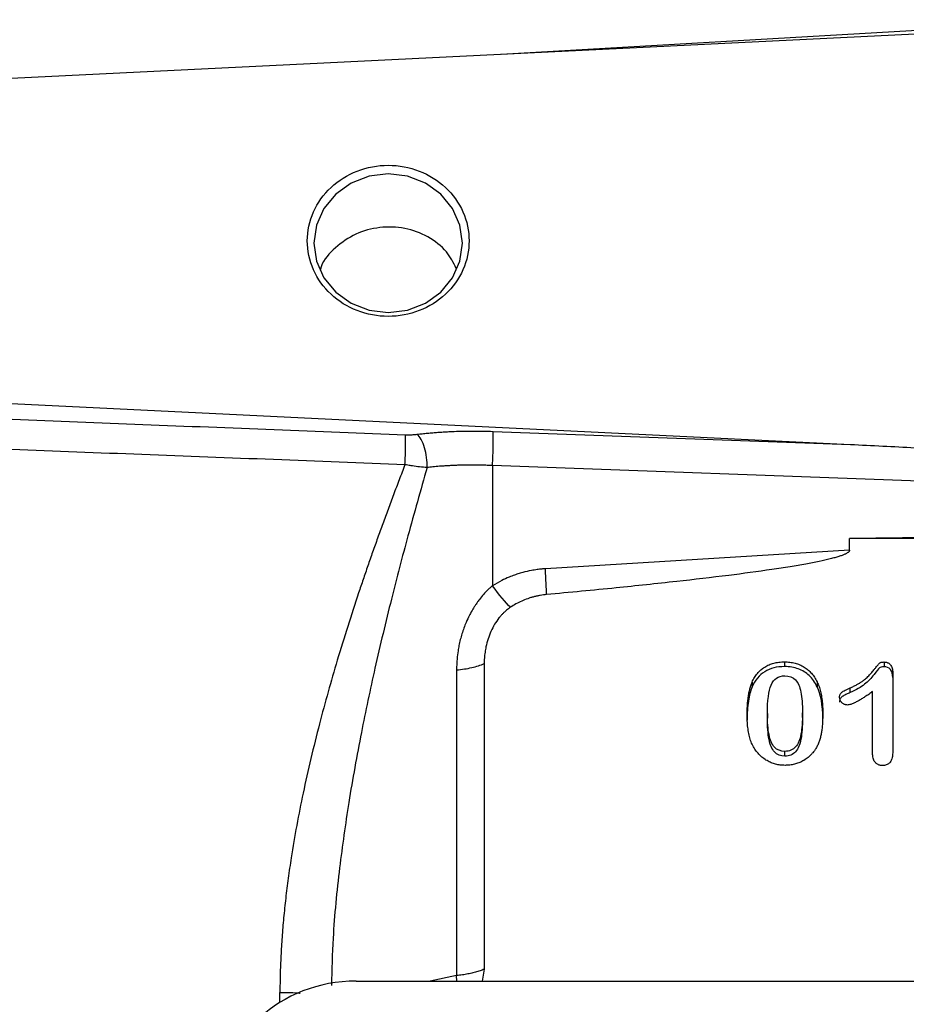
# Model space of a CAD drawing. Header units: inches. Extents: x 0.6 to 16.3, y 0.2 to 11.5.
# Tile 17 of 21: x 10.9 to 12.2, y 7.5 to 9. Entities that reach past the tile are written whole.
import ezdxf

# ---------------------------------------------------------------- set-up
doc = ezdxf.new("R2010")
doc.units = ezdxf.units.IN
doc.header["$MEASUREMENT"] = 0

msp = doc.modelspace()

# ---------------------------------------------------------------- linework, layer by layer
at = {"color": 8, "linetype": 'Continuous', "lineweight": 25}
for p, q in [((12.5455, 9.0131), (11.6362, 8.9607)), ((11.5689, 7.5674), (11.5288, 7.559)), ((11.3017, 7.5266), (11.3017, 7.542))]:
    msp.add_line(p, q, dxfattribs=at)
at = {"color": 7, "linetype": 'Continuous', "lineweight": 25}
for p, q in [((12.5455, 9.0052), (10.699, 8.9148)), ((10.699, 8.4424), (12.1651, 8.3707)), ((11.6241, 8.3904), (12.1651, 8.3707)), ((11.6234, 8.3388), (11.6234, 8.157)), ((12.5455, 8.3052), (11.6234, 8.3388)), ((12.5257, 8.2331), (12.1637, 8.2286)), ((12.1637, 8.2109), (12.1637, 8.2286)), ((12.9274, 8.2286), (12.1637, 8.2286)), ((12.1637, 8.2109), (11.7033, 8.1826)), ((12.0652, 8.0419), (12.0652, 8.0347)), ((12.216, 8.0417), (12.216, 8.0345)), ((11.5689, 8.0296), (11.5689, 7.5674)), ((11.6108, 8.0392), (11.6108, 7.577)), ((12.229, 8.0256), (12.229, 7.9061)), ((12.0161, 8.0111), (12.0161, 8.004)), ((12.1146, 8.0115), (12.1146, 8.0043)), ((12.1646, 7.9954), (12.1646, 8.0025)), ((12.1986, 7.902), (12.1986, 7.997)), ((12.0393, 7.964), (12.0393, 7.9569)), ((12.0925, 7.9577), (12.0925, 7.9649)), ((12.0658, 7.8993), (12.0658, 7.9065)), ((11.5691, 7.559), (11.5689, 7.5674)), ((11.6108, 7.577), (11.6077, 7.559)), ((11.417, 7.559), (13.6734, 7.559))]:
    msp.add_line(p, q, dxfattribs=at)
at = {"color": 7, "linetype": 'Continuous', "lineweight": 25, "flags": 128}
msp.add_lwpolyline([(11.5779, 8.675), (11.5741, 8.7022), (11.5629, 8.7275), (11.545, 8.7492), (11.5217, 8.7659), (11.4946, 8.7764), (11.4655, 8.78), (11.4365, 8.7764), (11.4093, 8.7659), (11.3861, 8.7492), (11.3682, 8.7275), (11.357, 8.7022), (11.3531, 8.675), (11.357, 8.6479), (11.3682, 8.6226), (11.3861, 8.6008), (11.4093, 8.5842), (11.4365, 8.5737), (11.4655, 8.5701), (11.4946, 8.5737), (11.5217, 8.5842), (11.545, 8.6008), (11.5629, 8.6226), (11.5741, 8.6479), (11.5779, 8.675)], dxfattribs=at)
at = {"color": 7, "linetype": 'Continuous', "lineweight": 25}
msp.add_ellipse((11.4234, 7.3606), major_axis=(0.2087, -0.0437), ratio=0.927683, start_param=1.792973, end_param=3.333612, dxfattribs=at)
for points, knots in [([(11.5879, 8.6786), (11.5879, 8.6936), (11.5848, 8.7085), (11.5725, 8.7362), (11.5634, 8.7488), (11.5408, 8.77), (11.5272, 8.7785), (11.4976, 8.7899), (11.4816, 8.7929), (11.4495, 8.7929), (11.4335, 8.7899), (11.4039, 8.7785), (11.3903, 8.77), (11.3677, 8.7488), (11.3586, 8.7362), (11.3463, 8.7085), (11.3431, 8.6936), (11.3431, 8.6637), (11.3463, 8.6487), (11.3586, 8.6211), (11.3677, 8.6084), (11.3903, 8.5872), (11.4039, 8.5788), (11.4335, 8.5673), (11.4495, 8.5644), (11.4816, 8.5644), (11.4976, 8.5673), (11.5272, 8.5788), (11.5408, 8.5872), (11.5634, 8.6084), (11.5725, 8.6211), (11.5848, 8.6487), (11.5879, 8.6637), (11.5879, 8.6786)], [0, 0, 0, 0, 0.0625, 0.0625, 0.125, 0.125, 0.1875, 0.1875, 0.25, 0.25, 0.3125, 0.3125, 0.375, 0.375, 0.4375, 0.4375, 0.5, 0.5, 0.5625, 0.5625, 0.625, 0.625, 0.6875, 0.6875, 0.75, 0.75, 0.8125, 0.8125, 0.875, 0.875, 0.9375, 0.9375, 1, 1, 1, 1]), ([(11.5684, 8.637), (11.564, 8.6456), (11.5542, 8.6648), (11.5263, 8.6861), (11.491, 8.6992), (11.4526, 8.7006), (11.4154, 8.6905), (11.3851, 8.6693), (11.3669, 8.6495), (11.3633, 8.6369), (11.3629, 8.6355)], [0, 0, 0, 0, 0.118213, 0.262222, 0.406685, 0.551088, 0.695118, 0.838954, 0.982887, 1, 1, 1, 1]), ([(10.699, 8.4165), (10.8307, 8.4113), (11.0949, 8.401), (11.3592, 8.3906), (11.4916, 8.3854)], [0, 0, 0, 0, 0.498668, 1, 1, 1, 1]), ([(11.4916, 8.3854), (11.4924, 8.3854), (11.4932, 8.3854), (11.4951, 8.3853), (11.4964, 8.3853), (11.4995, 8.3853), (11.5014, 8.3854), (11.5053, 8.3857), (11.5074, 8.3858), (11.5093, 8.3861)], [0, 0, 0, 0, 0.00873285, 0.00873285, 0.02270541, 0.02270541, 0.04506151, 0.04506151, 0.06986281, 0.06986281, 0.06986281, 0.06986281]), ([(11.5093, 8.3861), (11.5119, 8.3864), (11.5171, 8.387), (11.5249, 8.3878), (11.5328, 8.3885), (11.5408, 8.3891), (11.5489, 8.3896), (11.5571, 8.3901), (11.5673, 8.3905), (11.5798, 8.3909), (11.5945, 8.391), (11.6092, 8.3909), (11.6191, 8.3906), (11.6241, 8.3904)], [0, 0, 0, 0, 0.071585, 0.143018, 0.214358, 0.285665, 0.356999, 0.428419, 0.499986, 0.625079, 0.749899, 0.874765, 1, 1, 1, 1]), ([(11.6234, 8.3388), (11.6236, 8.3437), (11.6239, 8.3489), (11.6242, 8.3594), (11.6244, 8.3646), (11.6245, 8.3741), (11.6245, 8.3785), (11.6244, 8.3857), (11.6242, 8.3885), (11.6241, 8.3904)], [0, 0, 0, 0, 0.25, 0.25, 0.5, 0.5, 0.75, 0.75, 1, 1, 1, 1]), ([(11.4909, 8.3401), (11.3583, 8.3452), (11.094, 8.3553), (10.8298, 8.3654), (10.6983, 8.3704)], [0, 0, 0, 0, 0.50212, 1, 1, 1, 1]), ([(12.1651, 8.3707), (12.1976, 8.3691), (12.2619, 8.3659), (12.3578, 8.3608), (12.4523, 8.3555), (12.5148, 8.3518), (12.5458, 8.35)], [0, 0, 0, 0, 0.2554749, 0.5072983, 0.7554725, 1, 1, 1, 1]), ([(11.4909, 8.3401), (11.488, 8.3324), (11.4822, 8.3174), (11.4736, 8.2948), (11.4653, 8.2726), (11.4573, 8.2507), (11.4495, 8.2292), (11.4419, 8.208), (11.4346, 8.1871), (11.4276, 8.1665), (11.4116, 8.1193), (11.3886, 8.0468), (11.3602, 7.9458), (11.3364, 7.8461), (11.3219, 7.768), (11.3141, 7.7148), (11.3103, 7.6845), (11.3071, 7.6548), (11.3047, 7.6257), (11.303, 7.5972), (11.3019, 7.5694), (11.3017, 7.5511), (11.3017, 7.542)], [0, 0, 0, 0, 0.029962, 0.059402, 0.08832, 0.116718, 0.144596, 0.171956, 0.198797, 0.22512, 0.250928, 0.379895, 0.500729, 0.630331, 0.750754, 0.788644, 0.825745, 0.862073, 0.897645, 0.932477, 0.966589, 1, 1, 1, 1]), ([(11.5243, 8.3358), (11.5206, 8.336), (11.5168, 8.3363), (11.5094, 8.3371), (11.5058, 8.3376), (11.4999, 8.3385), (11.4976, 8.3389), (11.4938, 8.3395), (11.4924, 8.3398), (11.4909, 8.3401)], [0, 0, 0, 0, 0.0248013, 0.0248013, 0.04715739, 0.04715739, 0.06112996, 0.06112996, 0.06986281, 0.06986281, 0.06986281, 0.06986281]), ([(11.6234, 8.3388), (11.6207, 8.3389), (11.6154, 8.3391), (11.6075, 8.3393), (11.5999, 8.3394), (11.5926, 8.3395), (11.5855, 8.3394), (11.5786, 8.3393), (11.572, 8.3392), (11.5657, 8.3389), (11.5597, 8.3387), (11.5539, 8.3383), (11.5483, 8.338), (11.543, 8.3376), (11.538, 8.3372), (11.5332, 8.3367), (11.5287, 8.3363), (11.5257, 8.336), (11.5243, 8.3358)], [0, 0, 0, 0, 0.078898, 0.15561, 0.230135, 0.302474, 0.372627, 0.440593, 0.506373, 0.569966, 0.631373, 0.690593, 0.747627, 0.802475, 0.855136, 0.90561, 0.953898, 1, 1, 1, 1]), ([(12.1637, 8.2109), (12.1637, 8.2107), (12.1636, 8.2101), (12.1633, 8.2093), (12.1627, 8.2086), (12.1619, 8.2078), (12.1608, 8.207), (12.1595, 8.2062), (12.1581, 8.2054), (12.1563, 8.2045), (12.1544, 8.2037), (12.1522, 8.2029), (12.1498, 8.202), (12.1472, 8.2011), (12.1444, 8.2002), (12.1413, 8.1994), (12.138, 8.1985), (12.1302, 8.1965), (12.1167, 8.1934), (12.0964, 8.1895), (12.0725, 8.1855), (12.0336, 8.1795), (11.9764, 8.1719), (11.8977, 8.1628), (11.8059, 8.1531), (11.7403, 8.1469), (11.7052, 8.1436)], [0, 0, 0, 0, 0.001753, 0.003661, 0.005827, 0.00832, 0.011186, 0.014454, 0.018147, 0.022276, 0.026854, 0.031886, 0.037379, 0.043337, 0.049764, 0.056661, 0.064031, 0.071875, 0.108516, 0.15287, 0.204977, 0.264856, 0.40639, 0.576068, 0.773929, 1, 1, 1, 1]), ([(11.7033, 8.1826), (11.7015, 8.1825), (11.6973, 8.1822), (11.6903, 8.1814), (11.6807, 8.1798), (11.6709, 8.1776), (11.6624, 8.1751), (11.6556, 8.1728), (11.6474, 8.1696), (11.6361, 8.1645), (11.6279, 8.1597), (11.6234, 8.157)], [0, 0, 0, 0, 0.064682, 0.147308, 0.248939, 0.406653, 0.500055, 0.560465, 0.663851, 0.810501, 1, 1, 1, 1]), ([(11.6234, 8.157), (11.622, 8.1559), (11.6193, 8.1535), (11.6153, 8.1497), (11.6104, 8.1447), (11.6055, 8.1389), (11.6013, 8.1334), (11.5982, 8.129), (11.595, 8.1241), (11.5917, 8.1185), (11.5874, 8.1106), (11.5824, 8.0996), (11.5778, 8.0872), (11.575, 8.077), (11.5735, 8.071), (11.5723, 8.0654), (11.5709, 8.0571), (11.5693, 8.0448), (11.569, 8.0352), (11.5689, 8.0297)], [0, 0, 0, 0, 0.0367546, 0.0742932, 0.1135146, 0.1812162, 0.2314088, 0.2577319, 0.291739, 0.3528889, 0.3938462, 0.4775658, 0.6051767, 0.6700243, 0.702222, 0.7353883, 0.7926502, 0.8798388, 1, 1, 1, 1]), ([(11.7052, 8.1436), (11.7036, 8.1435), (11.7003, 8.1431), (11.6955, 8.1424), (11.6907, 8.1414), (11.6859, 8.1403), (11.6812, 8.139), (11.675, 8.1369), (11.6674, 8.1339), (11.6587, 8.1296), (11.6533, 8.1262), (11.6506, 8.1245)], [0, 0, 0, 0, 0.083673, 0.167006, 0.250154, 0.333276, 0.416526, 0.500063, 0.666838, 0.833061, 1, 1, 1, 1]), ([(11.6506, 8.1245), (11.6495, 8.1238), (11.6474, 8.1223), (11.6443, 8.1199), (11.6414, 8.1172), (11.6385, 8.1144), (11.6358, 8.1114), (11.6315, 8.1063), (11.6263, 8.0986), (11.6208, 8.0879), (11.6164, 8.0766), (11.6136, 8.066), (11.6119, 8.0563), (11.6109, 8.0478), (11.6108, 8.0421), (11.6108, 8.0392)], [0, 0, 0, 0, 0.038225, 0.076998, 0.116444, 0.156677, 0.197809, 0.239943, 0.358119, 0.481779, 0.606107, 0.733151, 0.821727, 0.910548, 1, 1, 1, 1]), ([(12.0161, 8.0111), (12.0166, 8.0123), (12.0177, 8.0148), (12.0197, 8.0182), (12.0218, 8.0214), (12.0241, 8.0244), (12.0266, 8.0272), (12.0293, 8.0297), (12.0321, 8.032), (12.0362, 8.0348), (12.0417, 8.0377), (12.049, 8.0401), (12.0569, 8.0416), (12.0624, 8.0418), (12.0652, 8.0419)], [0, 0, 0, 0, 0.067872, 0.133568, 0.19738, 0.259627, 0.320651, 0.380817, 0.440504, 0.500101, 0.619228, 0.740342, 0.866392, 1, 1, 1, 1]), ([(12.0652, 8.0419), (12.0666, 8.0419), (12.0694, 8.0418), (12.0734, 8.0415), (12.0774, 8.0408), (12.0812, 8.04), (12.0848, 8.0389), (12.0883, 8.0376), (12.0917, 8.036), (12.096, 8.0335), (12.1009, 8.0299), (12.1062, 8.0246), (12.1109, 8.0185), (12.1133, 8.0139), (12.1146, 8.0115)], [0, 0, 0, 0, 0.066815, 0.131673, 0.194865, 0.256703, 0.317523, 0.377675, 0.437524, 0.497439, 0.615692, 0.737167, 0.864504, 1, 1, 1, 1]), ([(12.1646, 8.0025), (12.1664, 8.0033), (12.1698, 8.0048), (12.1745, 8.0073), (12.1789, 8.0098), (12.1828, 8.0123), (12.187, 8.0155), (12.1915, 8.0195), (12.1963, 8.0245), (12.2002, 8.0292), (12.2033, 8.0332), (12.2056, 8.0361), (12.2074, 8.0382), (12.2086, 8.0397), (12.21, 8.0407), (12.2116, 8.0413), (12.2136, 8.0416), (12.2151, 8.0416), (12.216, 8.0417)], [0, 0, 0, 0, 0.085384, 0.165416, 0.240281, 0.310206, 0.375466, 0.480105, 0.584628, 0.68966, 0.761197, 0.818056, 0.860253, 0.887826, 0.909043, 0.93401, 0.96407, 1, 1, 1, 1]), ([(12.216, 8.0417), (12.2166, 8.0416), (12.2179, 8.0416), (12.2197, 8.0412), (12.2213, 8.0406), (12.2229, 8.0398), (12.2243, 8.0387), (12.2264, 8.0364), (12.2287, 8.032), (12.2289, 8.0279), (12.229, 8.0256)], [0, 0, 0, 0, 0.079284, 0.154584, 0.227617, 0.300263, 0.374432, 0.45192, 0.70185, 1, 1, 1, 1]), ([(11.5689, 8.0296), (11.577, 8.0304), (11.5849, 8.0316), (11.599, 8.0348), (11.6054, 8.0369), (11.6108, 8.0392)], [0, 0, 0, 0, 0.5, 0.5, 1, 1, 1, 1]), ([(12.0652, 8.0347), (12.0536, 8.0347), (12.0436, 8.0321), (12.0268, 8.0217), (12.0205, 8.014), (12.0161, 8.004)], [-2, -2, -2, -2, -1, -1, 0, 0, 0, 0]), ([(12.1146, 8.0043), (12.1113, 8.011), (12.1073, 8.0166), (12.0978, 8.0255), (12.0923, 8.0289), (12.0798, 8.0336), (12.0729, 8.0347), (12.0652, 8.0347)], [-3, -3, -3, -3, -2, -2, -1, -1, 0, 0, 0, 0]), ([(12.216, 8.0345), (12.2124, 8.0345), (12.21, 8.0339), (12.2075, 8.0314), (12.2048, 8.028), (12.1965, 8.0172), (12.1917, 8.0123), (12.1809, 8.0035), (12.1737, 7.9993), (12.1646, 7.9954)], [-4, -4, -4, -4, -3, -3, -2, -2, -1, -1, 0, 0, 0, 0]), ([(12.229, 8.0184), (12.229, 8.0234), (12.2278, 8.0273), (12.2231, 8.0331), (12.2199, 8.0345), (12.216, 8.0345)], [-2, -2, -2, -2, -1, -1, 0, 0, 0, 0]), ([(12.0393, 7.964), (12.0393, 7.9834), (12.0413, 7.9976), (12.0489, 8.0161), (12.0558, 8.0208), (12.0656, 8.0208)], [-2, -2, -2, -2, -1, -1, 0, 0, 0, 0]), ([(12.0656, 8.0208), (12.0725, 8.0208), (12.0779, 8.0187), (12.0856, 8.0104), (12.0884, 8.0043), (12.0917, 7.988), (12.0925, 7.9776), (12.0925, 7.9649)], [-3, -3, -3, -3, -2, -2, -1, -1, 0, 0, 0, 0]), ([(12.0087, 7.961), (12.0087, 7.964), (12.0088, 7.9698), (12.0092, 7.9781), (12.01, 7.9859), (12.011, 7.993), (12.0124, 7.9996), (12.014, 8.0056), (12.0154, 8.0093), (12.0161, 8.0111)], [0, 0, 0, 0, 0.175715, 0.33999, 0.493053, 0.635185, 0.766737, 0.888154, 1, 1, 1, 1]), ([(12.0161, 8.004), (12.0136, 7.9979), (12.0117, 7.9907), (12.0093, 7.9739), (12.0087, 7.9644), (12.0087, 7.9539)], [-2, -2, -2, -2, -1, -1, 0, 0, 0, 0]), ([(12.1146, 8.0115), (12.1151, 8.0104), (12.1161, 8.0082), (12.1175, 8.0047), (12.1187, 8.001), (12.1197, 7.9971), (12.1206, 7.9929), (12.1214, 7.9884), (12.122, 7.9838), (12.1225, 7.9789), (12.1229, 7.9737), (12.1231, 7.9684), (12.1231, 7.9647), (12.1231, 7.9628)], [0, 0, 0, 0, 0.070895, 0.145264, 0.223335, 0.305304, 0.391341, 0.481593, 0.576188, 0.675235, 0.778832, 0.887062, 1, 1, 1, 1]), ([(12.1485, 7.9882), (12.1485, 7.9889), (12.1485, 7.9901), (12.149, 7.992), (12.1497, 7.9936), (12.1507, 7.9949), (12.1522, 7.9962), (12.1543, 7.9975), (12.1571, 7.999), (12.1606, 8.0008), (12.1632, 8.0019), (12.1646, 8.0025)], [0, 0, 0, 0, 0.0904002, 0.1726506, 0.2490428, 0.3224191, 0.3959725, 0.5028368, 0.638867, 0.8045073, 1, 1, 1, 1]), ([(12.1986, 7.997), (12.1966, 7.9956), (12.1928, 7.9928), (12.1871, 7.989), (12.182, 7.9858), (12.1773, 7.983), (12.173, 7.9807), (12.1692, 7.9789), (12.1659, 7.9776), (12.163, 7.9768), (12.1612, 7.9767), (12.1604, 7.9766)], [0, 0, 0, 0, 0.1710458, 0.3266483, 0.4669021, 0.5919361, 0.7019331, 0.7971625, 0.8780412, 0.9452538, 1, 1, 1, 1]), ([(12.1646, 7.9954), (12.1635, 7.9949), (12.1617, 7.9941), (12.159, 7.9929), (12.1565, 7.9916), (12.1543, 7.9904), (12.1527, 7.9894), (12.1511, 7.9883), (12.1496, 7.9865), (12.1486, 7.9839), (12.1485, 7.982), (12.1485, 7.981)], [0, 0, 0, 0, 0.1534935, 0.2514249, 0.383463, 0.5023331, 0.5724605, 0.6273789, 0.7502886, 0.8651702, 1, 1, 1, 1]), ([(12.1604, 7.9766), (12.1598, 7.9766), (12.1585, 7.9767), (12.1568, 7.9771), (12.1551, 7.9778), (12.1535, 7.9788), (12.1514, 7.9807), (12.149, 7.9837), (12.1486, 7.9867), (12.1485, 7.9882)], [0, 0, 0, 0, 0.096932, 0.19209, 0.288192, 0.387878, 0.493519, 0.748829, 1, 1, 1, 1]), ([(12.0154, 7.9191), (12.0149, 7.9204), (12.0139, 7.923), (12.0127, 7.927), (12.0116, 7.9313), (12.0107, 7.9357), (12.01, 7.9404), (12.0094, 7.9453), (12.009, 7.9503), (12.0087, 7.9556), (12.0087, 7.9592), (12.0087, 7.961)], [0, 0, 0, 0, 0.095025, 0.193596, 0.295953, 0.402307, 0.512849, 0.627746, 0.747151, 0.871195, 1, 1, 1, 1]), ([(12.0658, 7.9065), (12.0592, 7.9065), (12.0539, 7.9086), (12.0462, 7.9171), (12.0434, 7.9234), (12.0402, 7.9402), (12.0393, 7.9509), (12.0393, 7.964)], [-3, -3, -3, -3, -2, -2, -1, -1, 0, 0, 0, 0]), ([(12.0658, 7.8993), (12.0592, 7.8993), (12.0539, 7.9014), (12.0462, 7.91), (12.0434, 7.9163), (12.0402, 7.933), (12.0393, 7.9438), (12.0393, 7.9569)], [-3, -3, -3, -3, -2, -2, -1, -1, 0, 0, 0, 0]), ([(12.0925, 7.9649), (12.0925, 7.9514), (12.0917, 7.9406), (12.0886, 7.924), (12.0859, 7.9176), (12.0781, 7.9087), (12.0727, 7.9065), (12.0658, 7.9065)], [-3, -3, -3, -3, -2, -2, -1, -1, 0, 0, 0, 0]), ([(12.0925, 7.9577), (12.0925, 7.9443), (12.0917, 7.9334), (12.0886, 7.9168), (12.0859, 7.9105), (12.0781, 7.9015), (12.0727, 7.8993), (12.0658, 7.8993)], [-3, -3, -3, -3, -2, -2, -1, -1, 0, 0, 0, 0]), ([(12.1231, 7.9628), (12.1231, 7.9601), (12.123, 7.9548), (12.1226, 7.9471), (12.1219, 7.94), (12.121, 7.9334), (12.1196, 7.9273), (12.1178, 7.9216), (12.1155, 7.9161), (12.1136, 7.9126), (12.1127, 7.9109)], [0, 0, 0, 0, 0.154958, 0.29892, 0.432098, 0.554758, 0.67022, 0.782393, 0.892046, 1, 1, 1, 1]), ([(12.0661, 7.8853), (12.0649, 7.8854), (12.0624, 7.8854), (12.0588, 7.8857), (12.0552, 7.8863), (12.0517, 7.8871), (12.0483, 7.8881), (12.045, 7.8893), (12.0418, 7.8908), (12.0387, 7.8924), (12.0344, 7.8951), (12.0292, 7.8991), (12.0236, 7.905), (12.0189, 7.9117), (12.0166, 7.9166), (12.0154, 7.9191)], [0, 0, 0, 0, 0.056166, 0.111288, 0.165614, 0.2194, 0.272914, 0.326423, 0.380197, 0.434503, 0.489598, 0.613745, 0.738366, 0.866255, 1, 1, 1, 1]), ([(12.1127, 7.9109), (12.1119, 7.9098), (12.1104, 7.9075), (12.108, 7.9044), (12.1053, 7.9014), (12.1025, 7.8987), (12.0995, 7.8962), (12.0963, 7.8939), (12.0921, 7.8914), (12.0868, 7.8889), (12.0802, 7.8869), (12.0733, 7.8856), (12.0685, 7.8854), (12.0661, 7.8853)], [0, 0, 0, 0, 0.07576, 0.149672, 0.222094, 0.293411, 0.36402, 0.434335, 0.504773, 0.627174, 0.749004, 0.872548, 1, 1, 1, 1]), ([(12.2138, 7.8851), (12.213, 7.8851), (12.2116, 7.8852), (12.2095, 7.8855), (12.2076, 7.8861), (12.2058, 7.887), (12.2042, 7.8881), (12.2017, 7.8903), (12.199, 7.895), (12.1988, 7.8995), (12.1986, 7.902)], [0, 0, 0, 0, 0.083034, 0.161593, 0.237053, 0.310964, 0.38497, 0.460712, 0.703016, 1, 1, 1, 1]), ([(12.229, 7.9061), (12.229, 7.9048), (12.2289, 7.9022), (12.2285, 7.8987), (12.2277, 7.8955), (12.2267, 7.8927), (12.2253, 7.8904), (12.2236, 7.8884), (12.2216, 7.8869), (12.2192, 7.8859), (12.2166, 7.8852), (12.2147, 7.8851), (12.2138, 7.8851)], [0, 0, 0, 0, 0.138659, 0.263546, 0.375741, 0.476729, 0.568543, 0.653873, 0.736049, 0.818784, 0.905715, 1, 1, 1, 1]), ([(11.6108, 7.577), (11.6097, 7.5766), (11.6077, 7.5757), (11.6045, 7.5745), (11.6011, 7.5734), (11.5975, 7.5724), (11.5938, 7.5714), (11.59, 7.5706), (11.586, 7.5698), (11.5819, 7.569), (11.5777, 7.5684), (11.5733, 7.5679), (11.5704, 7.5676), (11.5689, 7.5674)], [0, 0, 0, 0, 0.093026, 0.184956, 0.276005, 0.366399, 0.456365, 0.546133, 0.635932, 0.725989, 0.816528, 0.907806, 1, 1, 1, 1])]:
    msp.add_open_spline(points, degree=3, knots=knots, dxfattribs=at)
for points in [[(11.4909, 8.3401), (11.4914, 8.3492), (11.492, 8.3689), (11.4919, 8.382), (11.4916, 8.3854)], [(11.5243, 8.3358), (11.5247, 8.3455), (11.522, 8.3676), (11.5137, 8.3825), (11.5093, 8.3861)], [(11.7052, 8.1437), (11.7049, 8.1528), (11.7042, 8.1667), (11.7033, 8.1826)], [(11.6505, 8.1245), (11.6432, 8.1313), (11.6334, 8.143), (11.6234, 8.157)], [(12.1231, 7.9557), (12.1231, 7.9767), (12.1203, 7.9929), (12.1146, 8.0043)]]:
    msp.add_open_spline(points, degree=3, dxfattribs=at)
at = {"color": 8, "linetype": 'Continuous', "lineweight": 25}
for points, knots in [([(11.5243, 8.3358), (11.5145, 8.3014), (11.4959, 8.2356), (11.4694, 8.1343), (11.4457, 8.0352), (11.4239, 7.9326), (11.4056, 7.832), (11.3911, 7.7282), (11.3816, 7.6357), (11.3803, 7.5763), (11.3797, 7.5525)], [0, 0, 0, 0, 0.136562, 0.260946, 0.396128, 0.520038, 0.653776, 0.777985, 0.910832, 1, 1, 1, 1]), ([(11.3017, 7.542), (11.3124, 7.5419), (11.3234, 7.5418), (11.3319, 7.5406), (11.3322, 7.5406)], [0, 0, 0, 0, 0.97126, 1, 1, 1, 1])]:
    msp.add_open_spline(points, degree=3, knots=knots, dxfattribs=at)

doc.saveas('drawing.dxf')
